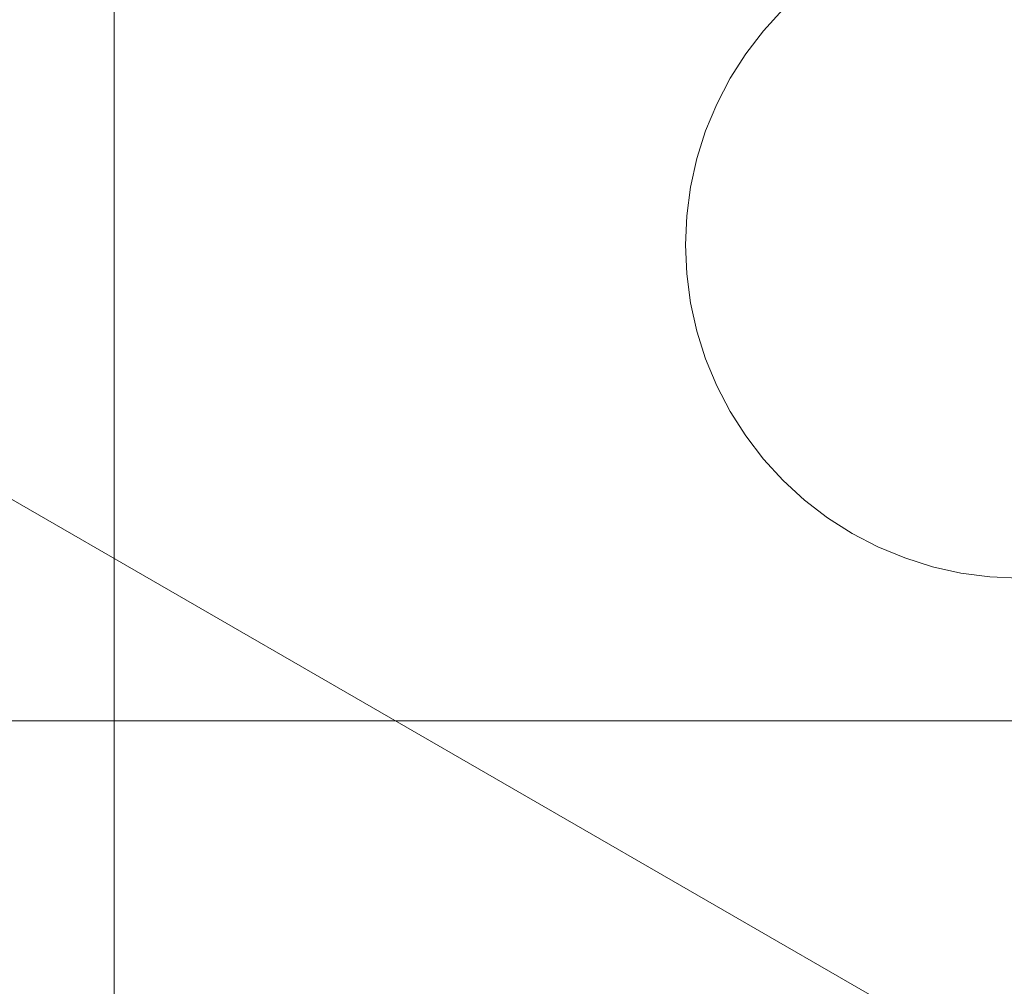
# Model space of a CAD drawing. Header units: inches. Extents: x -412 to -304, y -62 to 18.
# Tile 128 of 256: x -355.887 to -355.48, y -48.231 to -47.831. Entities that reach past the tile are written whole.
import ezdxf

# ---------------------------------------------------------------- set-up
doc = ezdxf.new("R2010")
doc.units = ezdxf.units.IN
doc.header["$LTSCALE"] = 32
doc.header["$MEASUREMENT"] = 0
doc.linetypes.add('Dash Style-1', pattern=[0.083328, 0.041656, -0.041672])
for name, color, linetype, lineweight in [('Black', 7, 'Continuous', 18), ('DashLine', 7, 'Continuous', 13), ('DashLineFill', 7, 'Dash Style-1', 13), ('Drawing', 7, 'Continuous', 18), ('Metal_HtAdjMech', 7, 'Continuous', 18), ('Metal_MP', 7, 'Continuous', 5), ('None', 7, 'Continuous', 18), ('SolidLine', 7, 'Continuous', 15), ('Wood_1-H', 7, 'Continuous', 13)]:
    doc.layers.add(name, color=color, linetype=linetype, lineweight=lineweight)

# ---------------------------------------------------------------- blocks, each defined once
blk = doc.blocks.new('Group-20')
at = {"layer": 'Black'}
for points in [[(-34.54794, 16.53613, 28.9791), (34.54794, 16.53613, 28.9791), (34.54794, -16.53613, 28.9791), (-34.54794, -16.53613, 28.9791)], [(-34.54794, 16.53613, 27.70079), (34.54794, 16.53613, 27.70079), (34.54794, -16.53613, 27.70079), (-34.54794, -16.53613, 27.70079)]]:
    blk.add_3dface(points, dxfattribs=at)
at = {"layer": 'Wood_1-H'}
for points in [[(-35.96494, 17.95313, 28.99879), (35.96494, 17.95313, 28.99879), (35.96494, -17.95313, 28.99879), (-35.96494, -17.95313, 28.99879)], [(-35.96494, 17.95313, 28.9791), (35.96494, 17.95313, 28.9791), (35.96494, -17.95313, 28.9791), (-35.96494, -17.95313, 28.9791)]]:
    blk.add_3dface(points, dxfattribs=at)
blk = doc.blocks.new('MP-Leg-502-89 (3D)')
at = {"layer": 'Metal_MP', "invisible_edges": 8}
for points in [[(-1.84436, 0.25, 5.29509), (-19.27102, 0.25, 1.8125), (-19.27102, -0.25, 1.8125), (-1.84436, -0.25, 5.29509)], [(-1.84436, -0.25, 2.30255), (-19.27102, -0.25, 0.3125), (-19.27102, 0.25, 0.3125), (-1.84436, 0.25, 2.30255)]]:
    blk.add_3dface(points, dxfattribs=at)
at = {"layer": 'Metal_MP'}
for points in [[(-1.84436, 0.25, 5.29509), (-1.84436, 0.25, 2.30255), (-19.27102, 0.25, 0.3125), (-19.27102, 0.25, 1.8125)], [(-1.84436, -0.25, 2.30255), (-1.84436, -0.25, 5.29509), (-19.27102, -0.25, 1.8125), (-19.27102, -0.25, 0.3125)]]:
    blk.add_3dface(points, dxfattribs=at)
blk = doc.blocks.new('MPHtAdjLeg-16 (3D)')
at = {"layer": 'DashLine', "color": 7, "xscale": -1, "rotation": 120}
blk.add_blockref('MP-Leg-502-89 (3D)', (0, 0), dxfattribs=at)
blk = doc.blocks.new('MpHtAdjBase-3 (3D)')
at = {"layer": 'Black', "color": 7, "xscale": -1}
blk.add_blockref('MPHtAdjLeg-16 (3D)', (21.55512, 0), dxfattribs=at)
blk = doc.blocks.new('TEK04-FrameA (3D)')
at = {"layer": 'Metal_HtAdjMech'}
for points in [[(0.3937, 0.37402, 11.53543), (0.3937, 0.4824, 11.53543), (0, 0.4824, 11.53543), (0, 0.37402, 11.53543)], [(8.3624, -0.37402, 11.61417), (8.3624, 0.37402, 11.61417), (0.3937, 0.37402, 11.61417), (0.3937, -0.37402, 11.61417)], [(8.3624, 0.37402, 11.53543), (8.3624, -0.37402, 11.53543), (0.3937, -0.37402, 11.53543), (0.3937, 0.37402, 11.53543)]]:
    blk.add_3dface(points, dxfattribs=at)
for points, invisible_edges in [([(0.3937, 0.48106, 11.54598), (0.3937, 0.4824, 11.54299), (0.3937, 0.4824, 11.53543), (0.3937, 0.37402, 11.53543)], 8), ([(0.3937, 0.47077, 11.56381), (0.3937, 0.4763, 11.55512), (0.3937, 0.48106, 11.54598), (0.3937, 0.37402, 11.53543)], 12), ([(0.3937, 0.46449, 11.57198), (0.3937, 0.47077, 11.56381), (0.3937, 0.37402, 11.53543)], 10), ([(0.3937, 0.45753, 11.57958), (0.3937, 0.46449, 11.57198), (0.3937, 0.37402, 11.53543)], 10), ([(0.3937, 0.37402, 11.53543), (0.3937, 0.44176, 11.59281), (0.3937, 0.44994, 11.58654), (0.3937, 0.45753, 11.57958)], 9), ([(0.3937, 0.37402, 11.53543), (0.3937, 0.42393, 11.60311), (0.3937, 0.43307, 11.59835), (0.3937, 0.44176, 11.59281)], 9), ([(0.3937, 0.37402, 11.53543), (0.3937, 0.41441, 11.60705), (0.3937, 0.42393, 11.60311)], 9), ([(0, 0.41441, 10.04649), (8.46457, 0.41441, 10.04649), (8.46457, 0.40458, 10.04339), (0, 0.40458, 10.04339)], 5), ([(0, 0.41324, 11.49949), (8.3624, 0.41324, 11.49949), (8.3624, 0.41279, 11.5029), (0, 0.41279, 11.5029)], 5), ([(0, 0.41279, 10.15064), (20.57087, 0.41279, 10.15064), (20.57087, 0.41324, 10.15405), (0, 0.41324, 10.15405)], 5), ([(0, 0.41279, 11.5029), (8.3624, 0.41279, 11.5029), (8.3624, 0.41204, 11.50625), (0, 0.41204, 11.50625)], 5), ([(0, 0.41204, 10.14729), (20.57087, 0.41204, 10.14729), (20.57087, 0.41279, 10.15064), (0, 0.41279, 10.15064)], 5), ([(0, 0.41204, 11.50625), (8.3624, 0.41204, 11.50625), (8.3624, 0.41101, 11.50953), (0, 0.41101, 11.50953)], 5), ([(0, 0.41101, 10.14401), (20.57087, 0.41101, 10.14401), (20.57087, 0.41204, 10.14729), (0, 0.41204, 10.14729)], 5), ([(0.3937, 0.40458, 11.61015), (8.3624, 0.40458, 11.61015), (8.3624, 0.41441, 11.60705), (0.3937, 0.41441, 11.60705)], 5), ([(0.3937, 0.37402, 11.53543), (0.3937, 0.39453, 11.61238), (0.3937, 0.40458, 11.61015), (0.3937, 0.41441, 11.60705)], 9), ([(0, 0.41101, 11.50953), (8.3624, 0.41101, 11.50953), (8.3624, 0.4097, 11.5127), (0, 0.4097, 11.5127)], 5), ([(0, 0.4097, 10.14084), (20.57087, 0.4097, 10.14084), (20.57087, 0.41101, 10.14401), (0, 0.41101, 10.14401)], 5), ([(0, 0.4097, 11.5127), (8.3624, 0.4097, 11.5127), (8.3624, 0.40811, 11.51575), (0, 0.40811, 11.51575)], 5), ([(0, 0.40811, 10.1378), (20.57087, 0.40811, 10.1378), (20.57087, 0.4097, 10.14084), (0, 0.4097, 10.14084)], 5), ([(0, 0.40811, 11.51575), (8.3624, 0.40811, 11.51575), (8.3624, 0.40627, 11.51864), (0, 0.40627, 11.51864)], 5), ([(0, 0.40627, 10.1349), (20.57087, 0.40627, 10.1349), (20.57087, 0.40811, 10.1378), (0, 0.40811, 10.1378)], 5), ([(0, 0.40627, 11.51864), (8.3624, 0.40627, 11.51864), (8.3624, 0.40417, 11.52137), (0, 0.40417, 11.52137)], 5), ([(0, 0.40417, 10.13217), (20.57087, 0.40417, 10.13217), (20.57087, 0.40627, 10.1349), (0, 0.40627, 10.1349)], 5), ([(0, 0.40458, 10.04339), (8.46457, 0.40458, 10.04339), (8.46457, 0.39453, 10.04116), (0, 0.39453, 10.04116)], 5), ([(0, 0.40417, 11.52137), (8.3624, 0.40417, 11.52137), (8.3624, 0.40185, 11.5239), (0, 0.40185, 11.5239)], 5), ([(0, 0.40185, 10.12964), (20.57087, 0.40185, 10.12964), (20.57087, 0.40417, 10.13217), (0, 0.40417, 10.13217)], 5), ([(0.3937, 0.39453, 11.61238), (8.3624, 0.39453, 11.61238), (8.3624, 0.40458, 11.61015), (0.3937, 0.40458, 11.61015)], 5), ([(0, 0.40185, 11.5239), (8.3624, 0.40185, 11.5239), (8.3624, 0.39932, 11.52622), (0, 0.39932, 11.52622)], 5), ([(0, 0.39932, 10.12732), (20.57087, 0.39932, 10.12732), (20.57087, 0.40185, 10.12964), (0, 0.40185, 10.12964)], 5), ([(0, 0.39932, 11.52622), (8.3624, 0.39932, 11.52622), (8.3624, 0.3966, 11.52831), (0, 0.3966, 11.52831)], 5), ([(0, 0.3966, 10.12523), (20.57087, 0.3966, 10.12523), (20.57087, 0.39932, 10.12732), (0, 0.39932, 10.12732)], 5), ([(0, 0.3966, 11.52831), (8.3624, 0.3966, 11.52831), (8.3624, 0.3937, 11.53016), (0, 0.3937, 11.53016)], 5), ([(0, 0.3937, 10.12338), (20.57087, 0.3937, 10.12338), (20.57087, 0.3966, 10.12523), (0, 0.3966, 10.12523)], 5), ([(0, 0.39453, 10.04116), (8.46457, 0.39453, 10.04116), (8.46457, 0.38431, 10.03982), (0, 0.38431, 10.03982)], 5), ([(0, 0.3937, 11.53016), (8.3624, 0.3937, 11.53016), (8.3624, 0.39065, 11.53174), (0, 0.39065, 11.53174)], 5), ([(0, 0.39065, 10.1218), (20.57087, 0.39065, 10.1218), (20.57087, 0.3937, 10.12338), (0, 0.3937, 10.12338)], 5), ([(0.3937, 0.38431, 11.61372), (8.3624, 0.38431, 11.61372), (8.3624, 0.39453, 11.61238), (0.3937, 0.39453, 11.61238)], 5), ([(0.3937, 0.37402, 11.53543), (0.3937, 0.37402, 11.61417), (0.3937, 0.38431, 11.61372), (0.3937, 0.39453, 11.61238)], 9), ([(0, 0.39065, 11.53174), (8.3624, 0.39065, 11.53174), (8.3624, 0.38748, 11.53306), (0, 0.38748, 11.53306)], 5), ([(0, 0.38748, 10.12048), (20.57087, 0.38748, 10.12048), (20.57087, 0.39065, 10.1218), (0, 0.39065, 10.1218)], 5), ([(0, 0.38748, 11.53306), (8.3624, 0.38748, 11.53306), (8.3624, 0.38421, 11.53409), (0, 0.38421, 11.53409)], 5), ([(0, 0.38421, 10.11945), (20.57087, 0.38421, 10.11945), (20.57087, 0.38748, 10.12048), (0, 0.38748, 10.12048)], 5), ([(0, 0.38431, 10.03982), (8.46457, 0.38431, 10.03982), (8.46457, 0.37402, 10.03937), (0, 0.37402, 10.03937)], 1), ([(0, 0.38421, 11.53409), (8.3624, 0.38421, 11.53409), (8.3624, 0.38085, 11.53483), (0, 0.38085, 11.53483)], 5), ([(0, 0.38085, 10.11871), (20.57087, 0.38085, 10.11871), (20.57087, 0.38421, 10.11945), (0, 0.38421, 10.11945)], 5), ([(0.3937, 0.37402, 11.61417), (8.3624, 0.37402, 11.61417), (8.3624, 0.38431, 11.61372), (0.3937, 0.38431, 11.61372)], 4), ([(0, 0.38085, 11.53483), (8.3624, 0.38085, 11.53483), (8.3624, 0.37745, 11.53528), (0, 0.37745, 11.53528)], 5), ([(0, 0.37745, 10.11826), (20.57087, 0.37745, 10.11826), (20.57087, 0.38085, 10.11871), (0, 0.38085, 10.11871)], 5), ([(0, 0.37745, 11.53528), (8.3624, 0.37745, 11.53528), (8.3624, 0.37402, 11.53543), (0.3937, 0.37402, 11.53543)], 9), ([(0.3937, 0.37402, 11.53543), (0, 0.37402, 11.53543), (0, 0.37745, 11.53528)], 8), ([(0, 0.37402, 10.11811), (20.57087, 0.37402, 10.11811), (20.57087, 0.37745, 10.11826), (0, 0.37745, 10.11826)], 4), ([(20.57087, 0.37402, 10.11811), (0, 0.37402, 10.11811), (0.60256, 0.13727, 10.11811), (0.61448, 0.1357, 10.11811)], 10), ([(0, 0.37402, 10.11811), (0.55489, 0.1331, 10.11811), (0.56662, 0.1357, 10.11811)], 9), ([(0, 0.37402, 10.11811), (0.59055, 0.1378, 10.11811), (0.60256, 0.13727, 10.11811)], 9), ([(0.56662, 0.1357, 10.11811), (0.57854, 0.13727, 10.11811), (0, 0.37402, 10.11811)], 10), ([(0.57854, 0.13727, 10.11811), (0.59055, 0.1378, 10.11811), (0, 0.37402, 10.11811)], 10), ([(0, 0.37402, 10.11811), (0.53232, 0.12488, 10.11811), (0.54342, 0.12949, 10.11811)], 9), ([(0.54342, 0.12949, 10.11811), (0.55489, 0.1331, 10.11811), (0, 0.37402, 10.11811)], 10), ([(0, 0.37402, 10.11811), (0.51152, 0.11288, 10.11811), (0.52165, 0.11933, 10.11811)], 9), ([(0, 0.37402, 10.11811), (0.50198, 0.10556, 10.11811), (0.51152, 0.11288, 10.11811)], 9), ([(0.52165, 0.11933, 10.11811), (0.53232, 0.12488, 10.11811), (0, 0.37402, 10.11811)], 10), ([(0, 0.37402, 10.11811), (0.45745, 0.03566, 10.11811), (0.46107, 0.04713, 10.11811)], 9), ([(0, 0.37402, 10.11811), (0.47768, 0.07904, 10.11811), (0.48499, 0.08857, 10.11811)], 9), ([(0.46107, 0.04713, 10.11811), (0.46567, 0.05823, 10.11811), (0, 0.37402, 10.11811)], 10), ([(0.48499, 0.08857, 10.11811), (0.49312, 0.09744, 10.11811), (0, 0.37402, 10.11811)], 10), ([(0.46567, 0.05823, 10.11811), (0.47122, 0.0689, 10.11811), (0, 0.37402, 10.11811)], 10), ([(0.47122, 0.0689, 10.11811), (0.47768, 0.07904, 10.11811), (0, 0.37402, 10.11811)], 10), ([(0.49312, 0.09744, 10.11811), (0.50198, 0.10556, 10.11811), (0, 0.37402, 10.11811)], 10), ([(0, 0.37402, 10.11811), (0.45328, 0.01201, 10.11811), (0.45485, 0.02393, 10.11811)], 9), ([(0.45485, 0.02393, 10.11811), (0.45745, 0.03566, 10.11811), (0, 0.37402, 10.11811)], 10), ([(0.45276, 0, 10.11811), (0.45328, 0.01201, 10.11811), (0, 0.37402, 10.11811), (0, -0.37402, 10.11811)], 10), ([(0, 0.37402, 10.03937), (0.57854, 0.13727, 10.03937), (0.56662, 0.1357, 10.03937)], 9), ([(0, 0.37402, 10.03937), (0.59055, 0.1378, 10.03937), (0.57854, 0.13727, 10.03937)], 9), ([(0, 0.37402, 10.03937), (0.62622, 0.1331, 10.03937), (0.61448, 0.1357, 10.03937)], 9), ([(0, 0.37402, 10.03937), (0.60256, 0.13727, 10.03937), (0.59055, 0.1378, 10.03937)], 9), ([(0, 0.37402, 10.03937), (0.63768, 0.12949, 10.03937), (0.62622, 0.1331, 10.03937)], 9), ([(0.61448, 0.1357, 10.03937), (0.60256, 0.13727, 10.03937), (0, 0.37402, 10.03937)], 10), ([(0, 0.37402, 10.03937), (0.53232, 0.12488, 10.03937), (0.52165, 0.11933, 10.03937)], 9), ([(0, 0.37402, 10.03937), (0.55489, 0.1331, 10.03937), (0.54342, 0.12949, 10.03937)], 9), ([(0.56662, 0.1357, 10.03937), (0.55489, 0.1331, 10.03937), (0, 0.37402, 10.03937)], 10), ([(2.17736, -0.13727, 10.03937), (9.25197, 0.37402, 10.03937), (0, -0.37402, 10.03937)], 11), ([(0.52165, 0.11933, 10.03937), (0.51152, 0.11288, 10.03937), (0, 0.37402, 10.03937)], 10), ([(0.63768, 0.12949, 10.03937), (0, 0.37402, 10.03937), (8.46457, 0.37402, 10.03937)], 9), ([(0.54342, 0.12949, 10.03937), (0.53232, 0.12488, 10.03937), (0, 0.37402, 10.03937)], 10), ([(0.51152, 0.11288, 10.03937), (0.50198, 0.10556, 10.03937), (0, 0.37402, 10.03937)], 10), ([(0, 0.37402, 10.03937), (0.46567, 0.05823, 10.03937), (0.46107, 0.04713, 10.03937)], 9), ([(0, 0.37402, 10.03937), (0.47122, 0.0689, 10.03937), (0.46567, 0.05823, 10.03937)], 9), ([(0, 0.37402, 10.03937), (0.49312, 0.09744, 10.03937), (0.48499, 0.08857, 10.03937)], 9), ([(0, 0.37402, 10.03937), (0.47768, 0.07904, 10.03937), (0.47122, 0.0689, 10.03937)], 9), ([(0, 0.37402, 10.03937), (0.50198, 0.10556, 10.03937), (0.49312, 0.09744, 10.03937)], 9), ([(0.48499, 0.08857, 10.03937), (0.47768, 0.07904, 10.03937), (0, 0.37402, 10.03937)], 10), ([(0, 0.37402, 10.03937), (0.45745, 0.03566, 10.03937), (0.45485, 0.02393, 10.03937)], 9), ([(0.46107, 0.04713, 10.03937), (0.45745, 0.03566, 10.03937), (0, 0.37402, 10.03937)], 10), ([(0.45485, 0.02393, 10.03937), (0.45328, 0.01201, 10.03937), (0, 0.37402, 10.03937)], 10), ([(0.45328, 0.01201, 10.03937), (0.45276, 0, 10.03937), (0, -0.37402, 10.03937), (0, 0.37402, 10.03937)], 10), ([(9.25197, 0.37402, 10.03937), (20.57087, 0.37402, 10.03937), (20.57087, -0.37402, 10.03937), (0, -0.37402, 10.03937)], 8), ([(0.3937, 0.37402, 11.53543), (0.3937, -0.37402, 11.53543), (0.3937, -0.37402, 11.61417), (0.3937, 0.37402, 11.61417)], 10), ([(0.61448, 0.1357, 10.11811), (0.62622, 0.1331, 10.11811), (20.57087, 0.37402, 10.11811)], 10), ([(20.57087, 0.37402, 10.11811), (0.62622, 0.1331, 10.11811), (0.63768, 0.12949, 10.11811)], 9), ([(0.63768, 0.12949, 10.11811), (0.64879, 0.12488, 10.11811), (20.57087, 0.37402, 10.11811)], 10), ([(8.46457, 0.37402, 10.03937), (0.64879, 0.12488, 10.03937), (0.63768, 0.12949, 10.03937)], 9), ([(20.57087, 0.37402, 10.11811), (0.64879, 0.12488, 10.11811), (2.16535, 0.1378, 10.11811)], 11), ([(0.65945, 0.11933, 10.03937), (0.64879, 0.12488, 10.03937), (8.46457, 0.37402, 10.03937)], 10), ([(8.46457, 0.37402, 10.03937), (0.66959, 0.11288, 10.03937), (0.65945, 0.11933, 10.03937)], 9), ([(0.67912, 0.10556, 10.03937), (0.66959, 0.11288, 10.03937), (8.46457, 0.37402, 10.03937)], 10), ([(8.46457, 0.37402, 10.03937), (0.68799, 0.09744, 10.03937), (0.67912, 0.10556, 10.03937)], 9), ([(0.56662, 0.1357, 10.03937), (0.56662, 0.1357, 10.11811), (0.55489, 0.1331, 10.11811), (0.55489, 0.1331, 10.03937)], 5), ([(0.57854, 0.13727, 10.03937), (0.57854, 0.13727, 10.11811), (0.56662, 0.1357, 10.11811), (0.56662, 0.1357, 10.03937)], 5), ([(0.59055, 0.1378, 10.03937), (0.59055, 0.1378, 10.11811), (0.57854, 0.13727, 10.11811), (0.57854, 0.13727, 10.03937)], 5), ([(0.60256, 0.13727, 10.03937), (0.60256, 0.13727, 10.11811), (0.59055, 0.1378, 10.11811), (0.59055, 0.1378, 10.03937)], 5), ([(0.61448, 0.1357, 10.03937), (0.61448, 0.1357, 10.11811), (0.60256, 0.13727, 10.11811), (0.60256, 0.13727, 10.03937)], 5), ([(0.62622, 0.1331, 10.03937), (0.62622, 0.1331, 10.11811), (0.61448, 0.1357, 10.11811), (0.61448, 0.1357, 10.03937)], 5), ([(2.16535, 0.1378, 10.11811), (0.64879, 0.12488, 10.11811), (0.65945, 0.11933, 10.11811)], 9), ([(0.65945, 0.11933, 10.11811), (0.66959, 0.11288, 10.11811), (2.16535, 0.1378, 10.11811)], 10), ([(2.16535, 0.1378, 10.11811), (0.66959, 0.11288, 10.11811), (0.67912, 0.10556, 10.11811)], 9), ([(0.67912, 0.10556, 10.11811), (0.68799, 0.09744, 10.11811), (2.16535, 0.1378, 10.11811)], 10), ([(0.55489, 0.1331, 10.03937), (0.55489, 0.1331, 10.11811), (0.54342, 0.12949, 10.11811), (0.54342, 0.12949, 10.03937)], 5), ([(0.63768, 0.12949, 10.03937), (0.63768, 0.12949, 10.11811), (0.62622, 0.1331, 10.11811), (0.62622, 0.1331, 10.03937)], 5), ([(0.54342, 0.12949, 10.03937), (0.54342, 0.12949, 10.11811), (0.53232, 0.12488, 10.11811), (0.53232, 0.12488, 10.03937)], 5), ([(0.64879, 0.12488, 10.03937), (0.64879, 0.12488, 10.11811), (0.63768, 0.12949, 10.11811), (0.63768, 0.12949, 10.03937)], 5), ([(0.53232, 0.12488, 10.03937), (0.53232, 0.12488, 10.11811), (0.52165, 0.11933, 10.11811), (0.52165, 0.11933, 10.03937)], 5), ([(0.65945, 0.11933, 10.03937), (0.65945, 0.11933, 10.11811), (0.64879, 0.12488, 10.11811), (0.64879, 0.12488, 10.03937)], 5), ([(0.52165, 0.11933, 10.03937), (0.52165, 0.11933, 10.11811), (0.51152, 0.11288, 10.11811), (0.51152, 0.11288, 10.03937)], 5), ([(0.66959, 0.11288, 10.03937), (0.66959, 0.11288, 10.11811), (0.65945, 0.11933, 10.11811), (0.65945, 0.11933, 10.03937)], 5), ([(0.51152, 0.11288, 10.03937), (0.51152, 0.11288, 10.11811), (0.50198, 0.10556, 10.11811), (0.50198, 0.10556, 10.03937)], 5), ([(0.67912, 0.10556, 10.03937), (0.67912, 0.10556, 10.11811), (0.66959, 0.11288, 10.11811), (0.66959, 0.11288, 10.03937)], 5), ([(0.50198, 0.10556, 10.03937), (0.50198, 0.10556, 10.11811), (0.49312, 0.09744, 10.11811), (0.49312, 0.09744, 10.03937)], 5), ([(0.68799, 0.09744, 10.03937), (0.68799, 0.09744, 10.11811), (0.67912, 0.10556, 10.11811), (0.67912, 0.10556, 10.03937)], 5), ([(0.49312, 0.09744, 10.03937), (0.49312, 0.09744, 10.11811), (0.48499, 0.08857, 10.11811), (0.48499, 0.08857, 10.03937)], 5), ([(0.48499, 0.08857, 10.03937), (0.48499, 0.08857, 10.11811), (0.47768, 0.07904, 10.11811), (0.47768, 0.07904, 10.03937)], 5), ([(0.47768, 0.07904, 10.03937), (0.47768, 0.07904, 10.11811), (0.47122, 0.0689, 10.11811), (0.47122, 0.0689, 10.03937)], 5), ([(0.47122, 0.0689, 10.03937), (0.47122, 0.0689, 10.11811), (0.46567, 0.05823, 10.11811), (0.46567, 0.05823, 10.03937)], 5), ([(0.46567, 0.05823, 10.03937), (0.46567, 0.05823, 10.11811), (0.46107, 0.04713, 10.11811), (0.46107, 0.04713, 10.03937)], 5), ([(0.46107, 0.04713, 10.03937), (0.46107, 0.04713, 10.11811), (0.45745, 0.03566, 10.11811), (0.45745, 0.03566, 10.03937)], 5), ([(0.45745, 0.03566, 10.03937), (0.45745, 0.03566, 10.11811), (0.45485, 0.02393, 10.11811), (0.45485, 0.02393, 10.03937)], 5), ([(0.45485, 0.02393, 10.03937), (0.45485, 0.02393, 10.11811), (0.45328, 0.01201, 10.11811), (0.45328, 0.01201, 10.03937)], 5), ([(0.45328, 0.01201, 10.03937), (0.45328, 0.01201, 10.11811), (0.45276, 0, 10.11811), (0.45276, 0, 10.03937)], 5)]:
    blk.add_3dface(points, dxfattribs=dict(at, invisible_edges=invisible_edges))
blk = doc.blocks.new('TEK04-Frame (3D)')
at = {"layer": 'DashLineFill', "color": 7, "transparency": 33554687}
blk.add_blockref('TEK04-FrameA (3D)', (-1.4565, -2.59843, -11.69291), dxfattribs=at)
blk = doc.blocks.new('Group-23')
at = {"layer": 'None'}
blk.add_blockref('Group-20', (0, 0), dxfattribs=at)
at = {"layer": 'SolidLine', "color": 7}
blk.add_blockref('MpHtAdjBase-3 (3D)', (0, 0), dxfattribs=at)
at = {"layer": 'SolidLine', "color": 7, "rotation": 180}
blk.add_blockref('TEK04-Frame (3D)', (21.55512, 0, 27.70079), dxfattribs=at)
blk = doc.blocks.new('MP Ht Adju Rect Table (3D)')
at = {"layer": 'None'}
blk.add_blockref('Group-23', (0, 0), dxfattribs=at)
at = {"layer": 'Drawing', "color": 0, "flags": 1}
for tag in ['Tag', 'Catalog', 'Option1', 'Option2', 'Option3', 'Option4', 'Option5', 'Option6', 'Option7', 'Option8', 'Option9', 'Option10', 'Option11', 'Option12', 'Custom', 'FinishGroup', 'Discount', 'Item2', 'Item3', 'Item6', 'Item9', 'Item10', 'Item12', 'Item13', 'Item16', 'Item19', 'Item20', 'Item21', 'Item22', 'Item23', 'Item24', 'Item25', 'Item8', 'Item18', 'Item1', 'Item4', 'Item5', 'Item7', 'Item11', 'Item14', 'Item15', 'Item17']:
    blk.add_attdef(tag, (-16.60664, -46.53056), '', height=0.00709, dxfattribs=at)

msp = doc.modelspace()

# ---------------------------------------------------------------- block references
at = {"layer": 'Drawing', "rotation": 270}
msp.add_blockref('MP Ht Adju Rect Table (3D)', (-358.07283, -25.50309), dxfattribs=at)

doc.saveas('drawing.dxf')
